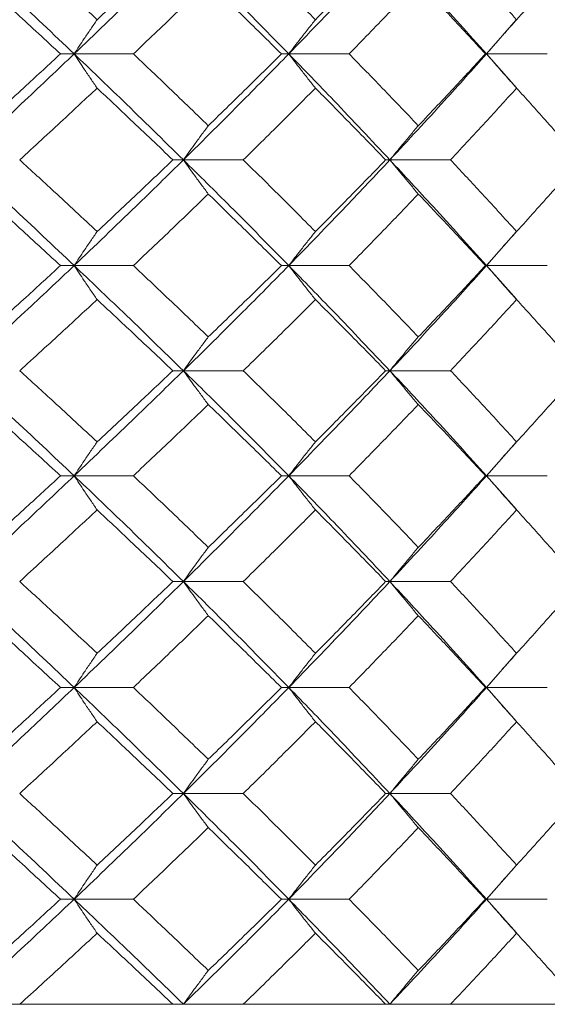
# Model space of a CAD drawing. Header units: inches. Extents: x -3.6 to 22.2, y -7.8 to 16.7.
# Tile 58 of 127: x 6.222 to 6.526, y 1.422 to 1.989. Entities that reach past the tile are written whole.
import ezdxf

# ---------------------------------------------------------------- set-up
doc = ezdxf.new("R2010")
doc.units = ezdxf.units.IN
doc.header["$MEASUREMENT"] = 0

msp = doc.modelspace()

# ---------------------------------------------------------------- linework, layer by layer
at = {"color": 7, "linetype": 'Continuous', "lineweight": 15}
for p, q in [((6.49116, 1.96975), (6.50835, 1.98935)), ((6.25337, 1.96975), (6.24547, 1.96975)), ((6.25337, 1.96975), (6.28753, 1.96975)), ((6.37713, 1.96975), (6.37285, 1.96975)), ((6.37713, 1.96975), (6.41193, 1.96975)), ((6.49116, 1.96975), (6.49054, 1.96975)), ((6.50839, 1.95015), (6.49116, 1.96975)), ((6.49116, 1.96975), (6.52622, 1.96975)), ((6.31639, 1.90862), (6.31029, 1.90862)), ((6.31639, 1.90862), (6.35091, 1.90862)), ((6.43544, 1.90862), (6.43299, 1.90862)), ((6.43544, 1.90862), (6.47042, 1.90862)), ((6.49116, 1.84767), (6.50834, 1.86719)), ((6.25337, 1.84767), (6.24547, 1.84767)), ((6.25337, 1.84767), (6.28753, 1.84767)), ((6.37713, 1.84767), (6.37285, 1.84767)), ((6.37713, 1.84767), (6.41193, 1.84767)), ((6.49116, 1.84767), (6.49054, 1.84767)), ((6.50839, 1.82821), (6.49116, 1.84767)), ((6.49116, 1.84767), (6.52622, 1.84767)), ((6.31639, 1.78705), (6.31029, 1.78705)), ((6.31639, 1.78705), (6.35091, 1.78705)), ((6.43544, 1.78705), (6.43299, 1.78705)), ((6.43544, 1.78705), (6.47042, 1.78705)), ((6.49116, 1.72643), (6.50835, 1.74589)), ((6.25337, 1.72643), (6.24547, 1.72643)), ((6.25337, 1.72643), (6.28753, 1.72643)), ((6.37713, 1.72643), (6.37285, 1.72643)), ((6.37713, 1.72643), (6.41193, 1.72643)), ((6.49116, 1.72643), (6.49054, 1.72643)), ((6.50839, 1.70692), (6.49116, 1.72643)), ((6.49116, 1.72643), (6.52622, 1.72643)), ((6.31639, 1.66547), (6.31029, 1.66547)), ((6.31639, 1.66547), (6.35091, 1.66547)), ((6.43544, 1.66547), (6.43299, 1.66547)), ((6.43544, 1.66547), (6.47042, 1.66547)), ((6.49116, 1.60435), (6.50835, 1.62395)), ((6.25337, 1.60435), (6.24547, 1.60435)), ((6.25337, 1.60435), (6.28753, 1.60435)), ((6.37713, 1.60435), (6.37285, 1.60435)), ((6.37713, 1.60435), (6.41193, 1.60435)), ((6.49116, 1.60435), (6.49054, 1.60435)), ((6.50839, 1.58475), (6.49116, 1.60435)), ((6.49116, 1.60435), (6.52622, 1.60435)), ((6.31639, 1.54322), (6.31029, 1.54322)), ((6.31639, 1.54322), (6.35091, 1.54322)), ((6.43544, 1.54322), (6.43299, 1.54322)), ((6.43544, 1.54322), (6.47042, 1.54322)), ((6.49116, 1.48227), (6.50834, 1.50179)), ((6.25337, 1.48227), (6.24547, 1.48227)), ((6.25337, 1.48227), (6.28753, 1.48227)), ((6.37713, 1.48227), (6.37285, 1.48227)), ((6.37713, 1.48227), (6.41193, 1.48227)), ((6.49116, 1.48227), (6.49054, 1.48227)), ((6.50839, 1.46281), (6.49116, 1.48227)), ((6.49116, 1.48227), (6.52622, 1.48227)), ((5.48917, 1.42165), (6.95717, 1.42165)), ((6.31029, 1.42165), (6.22196, 1.42165)), ((6.43299, 1.42165), (6.35091, 1.42165)), ((6.54535, 1.42165), (6.47042, 1.42165))]:
    msp.add_line(p, q, dxfattribs=at)
for points, knots in [([(6.25337, 1.96975), (6.24135, 1.98116), (6.2199, 2.00154), (6.19793, 2.02191), (6.18827, 2.03087)], [0, 0, 0, 0, 0.560155, 1, 1, 1, 1]), ([(6.26661, 1.98947), (6.25834, 1.9972), (6.24358, 2.011), (6.22857, 2.0248), (6.22196, 2.03087)], [0, 0, 0, 0, 0.560135, 1, 1, 1, 1]), ([(6.25337, 1.96975), (6.26528, 1.98116), (6.28655, 2.00154), (6.30727, 2.02191), (6.31639, 2.03087)], [0, 0, 0, 0, 0.560155, 1, 1, 1, 1]), ([(6.26661, 1.98947), (6.27483, 1.9972), (6.28951, 2.011), (6.30394, 2.0248), (6.31029, 2.03087)], [0, 0, 0, 0, 0.5601361, 1, 1, 1, 1]), ([(6.37713, 1.96975), (6.36595, 1.98116), (6.34599, 2.00154), (6.32543, 2.02191), (6.31639, 2.03087)], [0, 0, 0, 0, 0.560155, 1, 1, 1, 1]), ([(6.39252, 1.98947), (6.38482, 1.9972), (6.37109, 2.011), (6.35708, 2.0248), (6.35091, 2.03087)], [0, 0, 0, 0, 0.560136, 1, 1, 1, 1]), ([(6.37713, 1.96975), (6.38819, 1.98116), (6.40792, 2.00154), (6.42704, 2.02191), (6.43544, 2.03087)], [0, 0, 0, 0, 0.560155, 1, 1, 1, 1]), ([(6.39252, 1.98947), (6.40015, 1.9972), (6.41378, 2.011), (6.42712, 2.0248), (6.43299, 2.03087)], [0, 0, 0, 0, 0.560136, 1, 1, 1, 1]), ([(6.49116, 1.96975), (6.48094, 1.98116), (6.46269, 2.00154), (6.44377, 2.02191), (6.43544, 2.03087)], [0, 0, 0, 0, 0.560155, 1, 1, 1, 1]), ([(6.50852, 1.98947), (6.50149, 1.9972), (6.48895, 2.011), (6.47608, 2.0248), (6.47042, 2.03087)], [0, 0, 0, 0, 0.560136, 1, 1, 1, 1]), ([(6.50852, 1.98947), (6.51548, 1.9972), (6.52791, 2.011), (6.54002, 2.0248), (6.54535, 2.03087)], [0, 0, 0, 0, 0.560136, 1, 1, 1, 1]), ([(6.24547, 1.96975), (6.23712, 1.97748), (6.2222, 1.99129), (6.20704, 2.00509), (6.20038, 2.01116)], [0, 0, 0, 0, 0.560071, 1, 1, 1, 1]), ([(6.28753, 1.96975), (6.29566, 1.97748), (6.31018, 1.99129), (6.32444, 2.00509), (6.33072, 2.01116)], [0, 0, 0, 0, 0.56007, 1, 1, 1, 1]), ([(6.37285, 1.96975), (6.36506, 1.97748), (6.35114, 1.99129), (6.33696, 2.00509), (6.33072, 2.01116)], [0, 0, 0, 0, 0.560071, 1, 1, 1, 1]), ([(6.41193, 1.96975), (6.41946, 1.97748), (6.4329, 1.99129), (6.44605, 2.00509), (6.45184, 2.01116)], [0, 0, 0, 0, 0.560071, 1, 1, 1, 1]), ([(6.49054, 1.96975), (6.4834, 1.97748), (6.47065, 1.99129), (6.45759, 2.00509), (6.45184, 2.01116)], [0, 0, 0, 0, 0.560071, 1, 1, 1, 1]), ([(6.26661, 1.98947), (6.26537, 1.98766), (6.26289, 1.98404), (6.25847, 1.97749), (6.25531, 1.97269), (6.25337, 1.96975)], [0, 0, 0, 0, 0.278679, 0.557354, 1, 1, 1, 1]), ([(6.39252, 1.98947), (6.39108, 1.98766), (6.3882, 1.98404), (6.38306, 1.97749), (6.37939, 1.97269), (6.37713, 1.96975)], [0, 0, 0, 0, 0.278675, 0.557352, 1, 1, 1, 1]), ([(6.50852, 1.98947), (6.5069, 1.98766), (6.50365, 1.98404), (6.49785, 1.97749), (6.49371, 1.97269), (6.49116, 1.96975)], [0, 0, 0, 0, 0.278675, 0.557353, 1, 1, 1, 1]), ([(6.18827, 1.90862), (6.20055, 1.92003), (6.2225, 1.9404), (6.24394, 1.96078), (6.25337, 1.96975)], [0, 0, 0, 0, 0.559853, 1, 1, 1, 1]), ([(6.20038, 1.92833), (6.20886, 1.93606), (6.224, 1.94986), (6.23891, 1.96367), (6.24547, 1.96975)], [0, 0, 0, 0, 0.559933, 1, 1, 1, 1]), ([(6.26661, 1.95002), (6.26537, 1.95183), (6.26289, 1.95545), (6.25847, 1.962), (6.25531, 1.9668), (6.25337, 1.96975)], [0, 0, 0, 0, 0.278679, 0.557353, 1, 1, 1, 1]), ([(6.31639, 1.90862), (6.30477, 1.92003), (6.28402, 1.9404), (6.26274, 1.96078), (6.25337, 1.96975)], [0, 0, 0, 0, 0.559853, 1, 1, 1, 1]), ([(6.33072, 1.92833), (6.32273, 1.93606), (6.30845, 1.94986), (6.29393, 1.96367), (6.28753, 1.96975)], [0, 0, 0, 0, 0.559933, 1, 1, 1, 1]), ([(6.31639, 1.90862), (6.32788, 1.92003), (6.34842, 1.9404), (6.36836, 1.96078), (6.37713, 1.96975)], [0, 0, 0, 0, 0.559852, 1, 1, 1, 1]), ([(6.33072, 1.92833), (6.33866, 1.93606), (6.35283, 1.94986), (6.36673, 1.96367), (6.37285, 1.96975)], [0, 0, 0, 0, 0.559932, 1, 1, 1, 1]), ([(6.39252, 1.95002), (6.39108, 1.95183), (6.3882, 1.95545), (6.38306, 1.962), (6.37939, 1.9668), (6.37713, 1.96975)], [0, 0, 0, 0, 0.278675, 0.55735, 1, 1, 1, 1]), ([(6.43544, 1.90862), (6.42473, 1.92003), (6.40559, 1.9404), (6.38583, 1.96078), (6.37713, 1.96975)], [0, 0, 0, 0, 0.559853, 1, 1, 1, 1]), ([(6.45184, 1.92833), (6.44447, 1.93606), (6.43131, 1.94986), (6.41785, 1.96367), (6.41193, 1.96975)], [0, 0, 0, 0, 0.5599331, 1, 1, 1, 1]), ([(6.43544, 1.90862), (6.44602, 1.92003), (6.46492, 1.9404), (6.48314, 1.96078), (6.49116, 1.96975)], [0, 0, 0, 0, 0.5598531, 1, 1, 1, 1]), ([(6.45184, 1.92833), (6.45915, 1.93606), (6.47219, 1.94986), (6.48493, 1.96367), (6.49054, 1.96975)], [0, 0, 0, 0, 0.559933, 1, 1, 1, 1]), ([(6.50852, 1.95002), (6.5069, 1.95183), (6.50365, 1.95545), (6.49785, 1.962), (6.49371, 1.9668), (6.49116, 1.96975)], [0, 0, 0, 0, 0.278675, 0.557351, 1, 1, 1, 1]), ([(6.22196, 1.90862), (6.23036, 1.91635), (6.24536, 1.93014), (6.26012, 1.94395), (6.26661, 1.95002)], [0, 0, 0, 0, 0.5598671, 1, 1, 1, 1]), ([(6.31029, 1.90862), (6.3022, 1.91635), (6.28776, 1.93014), (6.27308, 1.94395), (6.26661, 1.95002)], [0, 0, 0, 0, 0.559867, 1, 1, 1, 1]), ([(6.35091, 1.90862), (6.35875, 1.91635), (6.37276, 1.93014), (6.38648, 1.94395), (6.39252, 1.95002)], [0, 0, 0, 0, 0.5598676, 1, 1, 1, 1]), ([(6.43299, 1.90862), (6.42551, 1.91635), (6.41216, 1.93014), (6.39852, 1.94395), (6.39252, 1.95002)], [0, 0, 0, 0, 0.559868, 1, 1, 1, 1]), ([(6.47042, 1.90862), (6.47761, 1.91635), (6.49047, 1.93014), (6.50301, 1.94395), (6.50852, 1.95002)], [0, 0, 0, 0, 0.559868, 1, 1, 1, 1]), ([(6.54535, 1.90862), (6.53856, 1.91635), (6.52644, 1.93014), (6.514, 1.94395), (6.50852, 1.95002)], [0, 0, 0, 0, 0.559868, 1, 1, 1, 1]), ([(6.33072, 1.92833), (6.32938, 1.92652), (6.32669, 1.9229), (6.32191, 1.91635), (6.31849, 1.91156), (6.31639, 1.90862)], [0, 0, 0, 0, 0.278776, 0.557551, 1, 1, 1, 1]), ([(6.45184, 1.92833), (6.4503, 1.92652), (6.44723, 1.9229), (6.44176, 1.91635), (6.43785, 1.91156), (6.43544, 1.90862)], [0, 0, 0, 0, 0.278775, 0.557551, 1, 1, 1, 1]), ([(6.25337, 1.84767), (6.24136, 1.85903), (6.21988, 1.87933), (6.19793, 1.89967), (6.18827, 1.90862)], [0, 0, 0, 0, 0.5595496, 1, 1, 1, 1]), ([(6.26661, 1.8673), (6.25834, 1.87501), (6.24357, 1.88877), (6.22857, 1.90255), (6.22196, 1.90862)], [0, 0, 0, 0, 0.559731, 1, 1, 1, 1]), ([(6.25337, 1.84767), (6.26528, 1.85903), (6.28656, 1.87933), (6.30727, 1.89967), (6.31639, 1.90862)], [0, 0, 0, 0, 0.55955, 1, 1, 1, 1]), ([(6.26661, 1.8673), (6.27483, 1.87501), (6.28952, 1.88877), (6.30394, 1.90255), (6.31029, 1.90862)], [0, 0, 0, 0, 0.55973, 1, 1, 1, 1]), ([(6.33072, 1.88894), (6.32938, 1.89074), (6.32669, 1.89435), (6.3219, 1.9009), (6.31848, 1.90569), (6.31639, 1.90862)], [0, 0, 0, 0, 0.278869, 0.557739, 1, 1, 1, 1]), ([(6.37713, 1.84767), (6.36595, 1.85903), (6.34598, 1.87933), (6.32543, 1.89967), (6.31639, 1.90862)], [0, 0, 0, 0, 0.559551, 1, 1, 1, 1]), ([(6.39252, 1.8673), (6.38483, 1.87501), (6.37109, 1.88877), (6.35708, 1.90255), (6.35091, 1.90862)], [0, 0, 0, 0, 0.5597304, 1, 1, 1, 1]), ([(6.37713, 1.84767), (6.38818, 1.85903), (6.40794, 1.87933), (6.42703, 1.89967), (6.43544, 1.90862)], [0, 0, 0, 0, 0.55955, 1, 1, 1, 1]), ([(6.39252, 1.8673), (6.40015, 1.87501), (6.41378, 1.88877), (6.42712, 1.90255), (6.43299, 1.90862)], [0, 0, 0, 0, 0.559731, 1, 1, 1, 1]), ([(6.45184, 1.88894), (6.4503, 1.89074), (6.44723, 1.89435), (6.44176, 1.9009), (6.43784, 1.90569), (6.43544, 1.90862)], [0, 0, 0, 0, 0.27887, 0.557739, 1, 1, 1, 1]), ([(6.49116, 1.84767), (6.48094, 1.85903), (6.46268, 1.87933), (6.44377, 1.89967), (6.43544, 1.90862)], [0, 0, 0, 0, 0.55955, 1, 1, 1, 1]), ([(6.50852, 1.8673), (6.5015, 1.87501), (6.48894, 1.88877), (6.47608, 1.90255), (6.47042, 1.90862)], [0, 0, 0, 0, 0.55973, 1, 1, 1, 1]), ([(6.50852, 1.8673), (6.51548, 1.87501), (6.52792, 1.88877), (6.54002, 1.90255), (6.54535, 1.90862)], [0, 0, 0, 0, 0.5597302, 1, 1, 1, 1]), ([(6.24547, 1.84767), (6.23712, 1.85536), (6.22219, 1.86911), (6.20705, 1.88287), (6.20038, 1.88894)], [0, 0, 0, 0, 0.5596641, 1, 1, 1, 1]), ([(6.28753, 1.84767), (6.29566, 1.85536), (6.31019, 1.86911), (6.32444, 1.88287), (6.33072, 1.88894)], [0, 0, 0, 0, 0.559664, 1, 1, 1, 1]), ([(6.37285, 1.84767), (6.36506, 1.85536), (6.35114, 1.86911), (6.33696, 1.88287), (6.33072, 1.88894)], [0, 0, 0, 0, 0.559664, 1, 1, 1, 1]), ([(6.41193, 1.84767), (6.41946, 1.85536), (6.43291, 1.86911), (6.44605, 1.88287), (6.45184, 1.88894)], [0, 0, 0, 0, 0.5596644, 1, 1, 1, 1]), ([(6.49054, 1.84767), (6.4834, 1.85536), (6.47064, 1.86911), (6.45759, 1.88287), (6.45184, 1.88894)], [0, 0, 0, 0, 0.559664, 1, 1, 1, 1]), ([(6.26661, 1.8673), (6.26537, 1.8655), (6.26289, 1.86189), (6.25847, 1.85536), (6.25531, 1.85059), (6.25337, 1.84767)], [0, 0, 0, 0, 0.279169, 0.558338, 1, 1, 1, 1]), ([(6.39252, 1.8673), (6.39107, 1.8655), (6.38819, 1.86189), (6.38305, 1.85536), (6.37938, 1.85059), (6.37713, 1.84767)], [0, 0, 0, 0, 0.279166, 0.558335, 1, 1, 1, 1]), ([(6.50852, 1.8673), (6.50689, 1.8655), (6.50364, 1.86189), (6.49784, 1.85536), (6.4937, 1.85059), (6.49116, 1.84767)], [0, 0, 0, 0, 0.279166, 0.558336, 1, 1, 1, 1]), ([(6.18827, 1.78705), (6.20055, 1.79833), (6.22251, 1.81851), (6.24393, 1.83875), (6.25337, 1.84767)], [0, 0, 0, 0, 0.559248, 1, 1, 1, 1]), ([(6.20038, 1.80655), (6.20886, 1.81421), (6.22401, 1.8279), (6.23891, 1.84162), (6.24547, 1.84767)], [0, 0, 0, 0, 0.559528, 1, 1, 1, 1]), ([(6.26661, 1.82807), (6.26537, 1.82987), (6.26288, 1.83347), (6.25846, 1.83998), (6.25531, 1.84475), (6.25337, 1.84767)], [0, 0, 0, 0, 0.2793569, 0.5587139, 1, 1, 1, 1]), ([(6.31639, 1.78705), (6.30478, 1.79833), (6.28401, 1.81851), (6.26275, 1.83875), (6.25337, 1.84767)], [0, 0, 0, 0, 0.559248, 1, 1, 1, 1]), ([(6.33072, 1.80655), (6.32273, 1.81421), (6.30845, 1.8279), (6.29393, 1.84162), (6.28753, 1.84767)], [0, 0, 0, 0, 0.559528, 1, 1, 1, 1]), ([(6.31639, 1.78705), (6.32788, 1.79833), (6.34843, 1.81851), (6.36835, 1.83875), (6.37713, 1.84767)], [0, 0, 0, 0, 0.559248, 1, 1, 1, 1]), ([(6.33072, 1.80655), (6.33865, 1.81421), (6.35284, 1.8279), (6.36673, 1.84162), (6.37285, 1.84767)], [0, 0, 0, 0, 0.559527, 1, 1, 1, 1]), ([(6.39252, 1.82807), (6.39107, 1.82987), (6.38818, 1.83347), (6.38305, 1.83998), (6.37938, 1.84475), (6.37713, 1.84767)], [0, 0, 0, 0, 0.279355, 0.558712, 1, 1, 1, 1]), ([(6.43544, 1.78705), (6.42473, 1.79833), (6.40558, 1.81851), (6.38583, 1.83875), (6.37713, 1.84767)], [0, 0, 0, 0, 0.559248, 1, 1, 1, 1]), ([(6.45184, 1.80655), (6.44447, 1.81421), (6.4313, 1.8279), (6.41785, 1.84162), (6.41193, 1.84767)], [0, 0, 0, 0, 0.5595274, 1, 1, 1, 1]), ([(6.43544, 1.78705), (6.44602, 1.79833), (6.46493, 1.81851), (6.48314, 1.83875), (6.49116, 1.84767)], [0, 0, 0, 0, 0.559248, 1, 1, 1, 1]), ([(6.45184, 1.80655), (6.45914, 1.81421), (6.4722, 1.8279), (6.48493, 1.84162), (6.49054, 1.84767)], [0, 0, 0, 0, 0.559527, 1, 1, 1, 1]), ([(6.50852, 1.82807), (6.50689, 1.82987), (6.50363, 1.83347), (6.49784, 1.83998), (6.4937, 1.84475), (6.49116, 1.84767)], [0, 0, 0, 0, 0.279355, 0.558712, 1, 1, 1, 1]), ([(6.22196, 1.78705), (6.23036, 1.79469), (6.24537, 1.80835), (6.26012, 1.82204), (6.26661, 1.82807)], [0, 0, 0, 0, 0.559461, 1, 1, 1, 1]), ([(6.31029, 1.78705), (6.3022, 1.79469), (6.28776, 1.80835), (6.27308, 1.82204), (6.26661, 1.82807)], [0, 0, 0, 0, 0.559461, 1, 1, 1, 1]), ([(6.35091, 1.78705), (6.35875, 1.79469), (6.37276, 1.80835), (6.38648, 1.82204), (6.39252, 1.82807)], [0, 0, 0, 0, 0.559461, 1, 1, 1, 1]), ([(6.43299, 1.78705), (6.42551, 1.79469), (6.41215, 1.80835), (6.39852, 1.82204), (6.39252, 1.82807)], [0, 0, 0, 0, 0.5594609, 1, 1, 1, 1]), ([(6.47042, 1.78705), (6.47761, 1.79469), (6.49047, 1.80835), (6.503, 1.82204), (6.50852, 1.82807)], [0, 0, 0, 0, 0.5594611, 1, 1, 1, 1]), ([(6.54535, 1.78705), (6.53856, 1.79469), (6.52644, 1.80835), (6.514, 1.82204), (6.50852, 1.82807)], [0, 0, 0, 0, 0.559461, 1, 1, 1, 1]), ([(6.33072, 1.80655), (6.32937, 1.80476), (6.32668, 1.80116), (6.32189, 1.79468), (6.31848, 1.78994), (6.31639, 1.78705)], [0, 0, 0, 0, 0.279853, 0.559706, 1, 1, 1, 1]), ([(6.45184, 1.80655), (6.4503, 1.80476), (6.44722, 1.80116), (6.44174, 1.79468), (6.43783, 1.78994), (6.43544, 1.78705)], [0, 0, 0, 0, 0.279853, 0.559706, 1, 1, 1, 1]), ([(6.25337, 1.72643), (6.24135, 1.73777), (6.21991, 1.75801), (6.19792, 1.77819), (6.18827, 1.78705)], [0, 0, 0, 0, 0.560759, 1, 1, 1, 1]), ([(6.26661, 1.74602), (6.25834, 1.7537), (6.24358, 1.76739), (6.22856, 1.78104), (6.22196, 1.78705)], [0, 0, 0, 0, 0.560541, 1, 1, 1, 1]), ([(6.25337, 1.72643), (6.26529, 1.73777), (6.28653, 1.75801), (6.30728, 1.77819), (6.31639, 1.78705)], [0, 0, 0, 0, 0.560759, 1, 1, 1, 1]), ([(6.26661, 1.74602), (6.27484, 1.7537), (6.2895, 1.76739), (6.30394, 1.78104), (6.31029, 1.78705)], [0, 0, 0, 0, 0.560542, 1, 1, 1, 1]), ([(6.33072, 1.76754), (6.32937, 1.76934), (6.32668, 1.77293), (6.32189, 1.77942), (6.31848, 1.78415), (6.31639, 1.78705)], [0, 0, 0, 0, 0.2798527, 0.5597054, 1, 1, 1, 1]), ([(6.37713, 1.72643), (6.36595, 1.73777), (6.346, 1.75801), (6.32542, 1.77819), (6.31639, 1.78705)], [0, 0, 0, 0, 0.560759, 1, 1, 1, 1]), ([(6.39252, 1.74602), (6.38482, 1.7537), (6.3711, 1.76739), (6.35707, 1.78104), (6.35091, 1.78705)], [0, 0, 0, 0, 0.5605413, 1, 1, 1, 1]), ([(6.37713, 1.72643), (6.38819, 1.73777), (6.40791, 1.75801), (6.42704, 1.77819), (6.43544, 1.78705)], [0, 0, 0, 0, 0.560759, 1, 1, 1, 1]), ([(6.39252, 1.74602), (6.40015, 1.7537), (6.41377, 1.76739), (6.42712, 1.78104), (6.43299, 1.78705)], [0, 0, 0, 0, 0.560541, 1, 1, 1, 1]), ([(6.45184, 1.76754), (6.4503, 1.76934), (6.44722, 1.77293), (6.44174, 1.77942), (6.43783, 1.78415), (6.43544, 1.78705)], [0, 0, 0, 0, 0.279853, 0.559706, 1, 1, 1, 1]), ([(6.49116, 1.72643), (6.48094, 1.73777), (6.4627, 1.75801), (6.44376, 1.77819), (6.43544, 1.78705)], [0, 0, 0, 0, 0.560759, 1, 1, 1, 1]), ([(6.50852, 1.74602), (6.50149, 1.7537), (6.48895, 1.76739), (6.47608, 1.78104), (6.47042, 1.78705)], [0, 0, 0, 0, 0.560541, 1, 1, 1, 1]), ([(6.50852, 1.74602), (6.51549, 1.7537), (6.52791, 1.76739), (6.54002, 1.78104), (6.54535, 1.78705)], [0, 0, 0, 0, 0.560541, 1, 1, 1, 1]), ([(6.24547, 1.72643), (6.23712, 1.73411), (6.2222, 1.74783), (6.20704, 1.76152), (6.20038, 1.76754)], [0, 0, 0, 0, 0.560476, 1, 1, 1, 1]), ([(6.28753, 1.72643), (6.29566, 1.73411), (6.31018, 1.74783), (6.32445, 1.76152), (6.33072, 1.76754)], [0, 0, 0, 0, 0.5604753, 1, 1, 1, 1]), ([(6.37285, 1.72643), (6.36505, 1.73411), (6.35115, 1.74783), (6.33696, 1.76152), (6.33072, 1.76754)], [0, 0, 0, 0, 0.560476, 1, 1, 1, 1]), ([(6.41193, 1.72643), (6.41946, 1.73411), (6.4329, 1.74783), (6.44606, 1.76152), (6.45184, 1.76754)], [0, 0, 0, 0, 0.5604764, 1, 1, 1, 1]), ([(6.49054, 1.72643), (6.4834, 1.73411), (6.47065, 1.74783), (6.45758, 1.76152), (6.45184, 1.76754)], [0, 0, 0, 0, 0.560476, 1, 1, 1, 1]), ([(6.26661, 1.74602), (6.26537, 1.74422), (6.26288, 1.74062), (6.25846, 1.73411), (6.25531, 1.72934), (6.25337, 1.72643)], [0, 0, 0, 0, 0.2793569, 0.5587139, 1, 1, 1, 1]), ([(6.39252, 1.74602), (6.39107, 1.74422), (6.38818, 1.74062), (6.38305, 1.73411), (6.37938, 1.72934), (6.37713, 1.72643)], [0, 0, 0, 0, 0.279355, 0.558712, 1, 1, 1, 1]), ([(6.50852, 1.74602), (6.50689, 1.74422), (6.50363, 1.74062), (6.49784, 1.73411), (6.4937, 1.72934), (6.49116, 1.72643)], [0, 0, 0, 0, 0.279355, 0.558712, 1, 1, 1, 1]), ([(6.18827, 1.66547), (6.20056, 1.67687), (6.22249, 1.6972), (6.24394, 1.7175), (6.25337, 1.72643)], [0, 0, 0, 0, 0.560458, 1, 1, 1, 1]), ([(6.20038, 1.68516), (6.20886, 1.69287), (6.224, 1.70664), (6.23892, 1.72038), (6.24547, 1.72643)], [0, 0, 0, 0, 0.560339, 1, 1, 1, 1]), ([(6.26661, 1.70679), (6.26537, 1.7086), (6.26289, 1.7122), (6.25847, 1.71873), (6.25531, 1.7235), (6.25337, 1.72643)], [0, 0, 0, 0, 0.279169, 0.558338, 1, 1, 1, 1]), ([(6.31639, 1.66547), (6.30477, 1.67687), (6.28404, 1.6972), (6.26274, 1.7175), (6.25337, 1.72643)], [0, 0, 0, 0, 0.560458, 1, 1, 1, 1]), ([(6.33072, 1.68516), (6.32272, 1.69287), (6.30846, 1.70664), (6.29392, 1.72038), (6.28753, 1.72643)], [0, 0, 0, 0, 0.56034, 1, 1, 1, 1]), ([(6.31639, 1.66547), (6.32789, 1.67687), (6.34841, 1.6972), (6.36836, 1.7175), (6.37713, 1.72643)], [0, 0, 0, 0, 0.560458, 1, 1, 1, 1]), ([(6.33072, 1.68516), (6.33866, 1.69287), (6.35282, 1.70664), (6.36673, 1.72038), (6.37285, 1.72643)], [0, 0, 0, 0, 0.5603386, 1, 1, 1, 1]), ([(6.39252, 1.70679), (6.39107, 1.7086), (6.38819, 1.7122), (6.38305, 1.71873), (6.37938, 1.7235), (6.37713, 1.72643)], [0, 0, 0, 0, 0.279166, 0.558335, 1, 1, 1, 1]), ([(6.43544, 1.66547), (6.42473, 1.67687), (6.4056, 1.6972), (6.38583, 1.7175), (6.37713, 1.72643)], [0, 0, 0, 0, 0.560458, 1, 1, 1, 1]), ([(6.45184, 1.68516), (6.44447, 1.69287), (6.43131, 1.70664), (6.41785, 1.72038), (6.41193, 1.72643)], [0, 0, 0, 0, 0.560339, 1, 1, 1, 1]), ([(6.43544, 1.66547), (6.44603, 1.67687), (6.46491, 1.6972), (6.48315, 1.7175), (6.49116, 1.72643)], [0, 0, 0, 0, 0.560458, 1, 1, 1, 1]), ([(6.45184, 1.68516), (6.45915, 1.69287), (6.47219, 1.70664), (6.48493, 1.72038), (6.49054, 1.72643)], [0, 0, 0, 0, 0.560339, 1, 1, 1, 1]), ([(6.50852, 1.70679), (6.50689, 1.7086), (6.50364, 1.7122), (6.49784, 1.71873), (6.4937, 1.7235), (6.49116, 1.72643)], [0, 0, 0, 0, 0.279166, 0.558336, 1, 1, 1, 1]), ([(6.22196, 1.66547), (6.23036, 1.67319), (6.24536, 1.68697), (6.26012, 1.70074), (6.26661, 1.70679)], [0, 0, 0, 0, 0.560273, 1, 1, 1, 1]), ([(6.31029, 1.66547), (6.3022, 1.67319), (6.28777, 1.68697), (6.27307, 1.70074), (6.26661, 1.70679)], [0, 0, 0, 0, 0.560273, 1, 1, 1, 1]), ([(6.35091, 1.66547), (6.35875, 1.67319), (6.37275, 1.68697), (6.38648, 1.70074), (6.39252, 1.70679)], [0, 0, 0, 0, 0.560273, 1, 1, 1, 1]), ([(6.43299, 1.66547), (6.42551, 1.67319), (6.41216, 1.68697), (6.39852, 1.70074), (6.39252, 1.70679)], [0, 0, 0, 0, 0.560274, 1, 1, 1, 1]), ([(6.47042, 1.66547), (6.47762, 1.67319), (6.49046, 1.68697), (6.50301, 1.70074), (6.50852, 1.70679)], [0, 0, 0, 0, 0.560274, 1, 1, 1, 1]), ([(6.54535, 1.66547), (6.53856, 1.67319), (6.52644, 1.68697), (6.514, 1.70074), (6.50852, 1.70679)], [0, 0, 0, 0, 0.5602737, 1, 1, 1, 1]), ([(6.33072, 1.68516), (6.32938, 1.68335), (6.32669, 1.67974), (6.3219, 1.6732), (6.31848, 1.66841), (6.31639, 1.66547)], [0, 0, 0, 0, 0.278869, 0.557737, 1, 1, 1, 1]), ([(6.45184, 1.68516), (6.4503, 1.68335), (6.44723, 1.67974), (6.44176, 1.6732), (6.43784, 1.66841), (6.43544, 1.66547)], [0, 0, 0, 0, 0.27887, 0.557738, 1, 1, 1, 1]), ([(6.25337, 1.60435), (6.24135, 1.61576), (6.2199, 1.63614), (6.19793, 1.65651), (6.18827, 1.66547)], [0, 0, 0, 0, 0.560155, 1, 1, 1, 1]), ([(6.26661, 1.62407), (6.25834, 1.6318), (6.24358, 1.64561), (6.22857, 1.6594), (6.22196, 1.66547)], [0, 0, 0, 0, 0.560136, 1, 1, 1, 1]), ([(6.25337, 1.60435), (6.26528, 1.61576), (6.28655, 1.63614), (6.30727, 1.65651), (6.31639, 1.66547)], [0, 0, 0, 0, 0.560155, 1, 1, 1, 1]), ([(6.26661, 1.62407), (6.27483, 1.6318), (6.28951, 1.64561), (6.30394, 1.6594), (6.31029, 1.66547)], [0, 0, 0, 0, 0.560137, 1, 1, 1, 1]), ([(6.33072, 1.64576), (6.32938, 1.64757), (6.32669, 1.65119), (6.32191, 1.65774), (6.31849, 1.66253), (6.31639, 1.66547)], [0, 0, 0, 0, 0.278776, 0.557551, 1, 1, 1, 1]), ([(6.37713, 1.60435), (6.36595, 1.61576), (6.34599, 1.63614), (6.32543, 1.65651), (6.31639, 1.66547)], [0, 0, 0, 0, 0.560155, 1, 1, 1, 1]), ([(6.39252, 1.62407), (6.38482, 1.6318), (6.37109, 1.64561), (6.35708, 1.6594), (6.35091, 1.66547)], [0, 0, 0, 0, 0.560137, 1, 1, 1, 1]), ([(6.37713, 1.60435), (6.38819, 1.61576), (6.40792, 1.63614), (6.42704, 1.65651), (6.43544, 1.66547)], [0, 0, 0, 0, 0.560155, 1, 1, 1, 1]), ([(6.39252, 1.62407), (6.40015, 1.6318), (6.41378, 1.64561), (6.42712, 1.6594), (6.43299, 1.66547)], [0, 0, 0, 0, 0.560137, 1, 1, 1, 1]), ([(6.45184, 1.64576), (6.4503, 1.64757), (6.44723, 1.65119), (6.44176, 1.65774), (6.43785, 1.66253), (6.43544, 1.66547)], [0, 0, 0, 0, 0.278775, 0.557551, 1, 1, 1, 1]), ([(6.49116, 1.60435), (6.48094, 1.61576), (6.46269, 1.63614), (6.44377, 1.65651), (6.43544, 1.66547)], [0, 0, 0, 0, 0.560155, 1, 1, 1, 1]), ([(6.50852, 1.62407), (6.50149, 1.6318), (6.48895, 1.64561), (6.47608, 1.6594), (6.47042, 1.66547)], [0, 0, 0, 0, 0.5601367, 1, 1, 1, 1]), ([(6.50852, 1.62407), (6.51548, 1.6318), (6.52791, 1.64561), (6.54002, 1.6594), (6.54535, 1.66547)], [0, 0, 0, 0, 0.560137, 1, 1, 1, 1]), ([(6.24547, 1.60435), (6.23712, 1.61208), (6.2222, 1.62589), (6.20704, 1.63969), (6.20038, 1.64576)], [0, 0, 0, 0, 0.560071, 1, 1, 1, 1]), ([(6.28753, 1.60435), (6.29566, 1.61208), (6.31018, 1.62589), (6.32444, 1.63969), (6.33072, 1.64576)], [0, 0, 0, 0, 0.56007, 1, 1, 1, 1]), ([(6.37285, 1.60435), (6.36506, 1.61208), (6.35114, 1.62589), (6.33696, 1.63969), (6.33072, 1.64576)], [0, 0, 0, 0, 0.560071, 1, 1, 1, 1]), ([(6.41193, 1.60435), (6.41946, 1.61208), (6.4329, 1.62589), (6.44605, 1.63969), (6.45184, 1.64576)], [0, 0, 0, 0, 0.560071, 1, 1, 1, 1]), ([(6.49054, 1.60435), (6.4834, 1.61208), (6.47065, 1.62589), (6.45759, 1.63969), (6.45184, 1.64576)], [0, 0, 0, 0, 0.560071, 1, 1, 1, 1]), ([(6.26661, 1.62407), (6.26537, 1.62226), (6.26289, 1.61864), (6.25847, 1.61209), (6.25531, 1.60729), (6.25337, 1.60435)], [0, 0, 0, 0, 0.278679, 0.557353, 1, 1, 1, 1]), ([(6.39252, 1.62407), (6.39108, 1.62226), (6.3882, 1.61864), (6.38306, 1.61209), (6.37939, 1.60729), (6.37713, 1.60435)], [0, 0, 0, 0, 0.278675, 0.55735, 1, 1, 1, 1]), ([(6.50852, 1.62407), (6.5069, 1.62226), (6.50365, 1.61864), (6.49785, 1.61209), (6.49371, 1.60729), (6.49116, 1.60435)], [0, 0, 0, 0, 0.278675, 0.557351, 1, 1, 1, 1]), ([(6.18827, 1.54322), (6.20055, 1.55463), (6.2225, 1.575), (6.24394, 1.59538), (6.25337, 1.60435)], [0, 0, 0, 0, 0.559853, 1, 1, 1, 1]), ([(6.20038, 1.56293), (6.20886, 1.57066), (6.224, 1.58446), (6.23891, 1.59827), (6.24547, 1.60435)], [0, 0, 0, 0, 0.5599339, 1, 1, 1, 1]), ([(6.26661, 1.58462), (6.26537, 1.58643), (6.26289, 1.59005), (6.25847, 1.5966), (6.25531, 1.6014), (6.25337, 1.60435)], [0, 0, 0, 0, 0.278679, 0.557354, 1, 1, 1, 1]), ([(6.31639, 1.54322), (6.30477, 1.55463), (6.28402, 1.575), (6.26274, 1.59538), (6.25337, 1.60435)], [0, 0, 0, 0, 0.559853, 1, 1, 1, 1]), ([(6.33072, 1.56293), (6.32273, 1.57066), (6.30845, 1.58446), (6.29393, 1.59827), (6.28753, 1.60435)], [0, 0, 0, 0, 0.559934, 1, 1, 1, 1]), ([(6.31639, 1.54322), (6.32788, 1.55463), (6.34842, 1.575), (6.36836, 1.59538), (6.37713, 1.60435)], [0, 0, 0, 0, 0.559852, 1, 1, 1, 1]), ([(6.33072, 1.56293), (6.33866, 1.57066), (6.35283, 1.58446), (6.36673, 1.59827), (6.37285, 1.60435)], [0, 0, 0, 0, 0.559933, 1, 1, 1, 1]), ([(6.39252, 1.58462), (6.39108, 1.58643), (6.3882, 1.59005), (6.38306, 1.5966), (6.37939, 1.6014), (6.37713, 1.60435)], [0, 0, 0, 0, 0.278675, 0.557352, 1, 1, 1, 1]), ([(6.43544, 1.54322), (6.42473, 1.55463), (6.40559, 1.575), (6.38583, 1.59538), (6.37713, 1.60435)], [0, 0, 0, 0, 0.559853, 1, 1, 1, 1]), ([(6.45184, 1.56293), (6.44447, 1.57066), (6.43131, 1.58446), (6.41785, 1.59827), (6.41193, 1.60435)], [0, 0, 0, 0, 0.559934, 1, 1, 1, 1]), ([(6.43544, 1.54322), (6.44602, 1.55463), (6.46492, 1.575), (6.48314, 1.59538), (6.49116, 1.60435)], [0, 0, 0, 0, 0.5598531, 1, 1, 1, 1]), ([(6.45184, 1.56293), (6.45915, 1.57066), (6.47219, 1.58446), (6.48493, 1.59827), (6.49054, 1.60435)], [0, 0, 0, 0, 0.559934, 1, 1, 1, 1]), ([(6.50852, 1.58462), (6.5069, 1.58643), (6.50365, 1.59005), (6.49785, 1.5966), (6.49371, 1.6014), (6.49116, 1.60435)], [0, 0, 0, 0, 0.278675, 0.557353, 1, 1, 1, 1]), ([(6.22196, 1.54322), (6.23036, 1.55095), (6.24536, 1.56474), (6.26012, 1.57855), (6.26661, 1.58462)], [0, 0, 0, 0, 0.5598671, 1, 1, 1, 1]), ([(6.31029, 1.54322), (6.3022, 1.55095), (6.28776, 1.56474), (6.27308, 1.57855), (6.26661, 1.58462)], [0, 0, 0, 0, 0.559867, 1, 1, 1, 1]), ([(6.35091, 1.54322), (6.35875, 1.55095), (6.37276, 1.56474), (6.38648, 1.57855), (6.39252, 1.58462)], [0, 0, 0, 0, 0.5598676, 1, 1, 1, 1]), ([(6.43299, 1.54322), (6.42551, 1.55095), (6.41216, 1.56474), (6.39852, 1.57855), (6.39252, 1.58462)], [0, 0, 0, 0, 0.559868, 1, 1, 1, 1]), ([(6.47042, 1.54322), (6.47761, 1.55095), (6.49047, 1.56474), (6.50301, 1.57855), (6.50852, 1.58462)], [0, 0, 0, 0, 0.559868, 1, 1, 1, 1]), ([(6.54535, 1.54322), (6.53856, 1.55095), (6.52644, 1.56474), (6.514, 1.57855), (6.50852, 1.58462)], [0, 0, 0, 0, 0.559868, 1, 1, 1, 1]), ([(6.33072, 1.56293), (6.32938, 1.56112), (6.32669, 1.5575), (6.32191, 1.55095), (6.31849, 1.54616), (6.31639, 1.54322)], [0, 0, 0, 0, 0.278774, 0.557551, 1, 1, 1, 1]), ([(6.45184, 1.56293), (6.4503, 1.56112), (6.44723, 1.5575), (6.44176, 1.55095), (6.43785, 1.54616), (6.43544, 1.54322)], [0, 0, 0, 0, 0.278774, 0.557551, 1, 1, 1, 1]), ([(6.25337, 1.48227), (6.24136, 1.49363), (6.21988, 1.51393), (6.19793, 1.53427), (6.18827, 1.54322)], [0, 0, 0, 0, 0.5595496, 1, 1, 1, 1]), ([(6.26661, 1.5019), (6.25834, 1.50961), (6.24357, 1.52337), (6.22857, 1.53715), (6.22196, 1.54322)], [0, 0, 0, 0, 0.559731, 1, 1, 1, 1]), ([(6.25337, 1.48227), (6.26528, 1.49363), (6.28656, 1.51393), (6.30727, 1.53427), (6.31639, 1.54322)], [0, 0, 0, 0, 0.55955, 1, 1, 1, 1]), ([(6.26661, 1.5019), (6.27483, 1.50961), (6.28952, 1.52337), (6.30394, 1.53715), (6.31029, 1.54322)], [0, 0, 0, 0, 0.55973, 1, 1, 1, 1]), ([(6.33072, 1.52354), (6.32938, 1.52534), (6.32669, 1.52895), (6.3219, 1.5355), (6.31848, 1.54029), (6.31639, 1.54322)], [0, 0, 0, 0, 0.27887, 0.557739, 1, 1, 1, 1]), ([(6.37713, 1.48227), (6.36595, 1.49363), (6.34598, 1.51393), (6.32543, 1.53427), (6.31639, 1.54322)], [0, 0, 0, 0, 0.559551, 1, 1, 1, 1]), ([(6.39252, 1.5019), (6.38483, 1.50961), (6.37109, 1.52337), (6.35708, 1.53715), (6.35091, 1.54322)], [0, 0, 0, 0, 0.5597304, 1, 1, 1, 1]), ([(6.37713, 1.48227), (6.38818, 1.49363), (6.40794, 1.51393), (6.42703, 1.53427), (6.43544, 1.54322)], [0, 0, 0, 0, 0.55955, 1, 1, 1, 1]), ([(6.39252, 1.5019), (6.40015, 1.50961), (6.41378, 1.52337), (6.42712, 1.53715), (6.43299, 1.54322)], [0, 0, 0, 0, 0.559731, 1, 1, 1, 1]), ([(6.45184, 1.52354), (6.4503, 1.52534), (6.44723, 1.52895), (6.44176, 1.5355), (6.43784, 1.54029), (6.43544, 1.54322)], [0, 0, 0, 0, 0.278871, 0.557739, 1, 1, 1, 1]), ([(6.49116, 1.48227), (6.48094, 1.49363), (6.46268, 1.51393), (6.44377, 1.53427), (6.43544, 1.54322)], [0, 0, 0, 0, 0.55955, 1, 1, 1, 1]), ([(6.50852, 1.5019), (6.5015, 1.50961), (6.48894, 1.52337), (6.47608, 1.53715), (6.47042, 1.54322)], [0, 0, 0, 0, 0.55973, 1, 1, 1, 1]), ([(6.50852, 1.5019), (6.51548, 1.50961), (6.52792, 1.52337), (6.54002, 1.53715), (6.54535, 1.54322)], [0, 0, 0, 0, 0.5597302, 1, 1, 1, 1]), ([(6.24547, 1.48227), (6.23712, 1.48996), (6.22219, 1.50371), (6.20705, 1.51747), (6.20038, 1.52354)], [0, 0, 0, 0, 0.559665, 1, 1, 1, 1]), ([(6.28753, 1.48227), (6.29566, 1.48996), (6.31019, 1.50371), (6.32444, 1.51747), (6.33072, 1.52354)], [0, 0, 0, 0, 0.559665, 1, 1, 1, 1]), ([(6.37285, 1.48227), (6.36506, 1.48996), (6.35114, 1.50371), (6.33696, 1.51747), (6.33072, 1.52354)], [0, 0, 0, 0, 0.559665, 1, 1, 1, 1]), ([(6.41193, 1.48227), (6.41946, 1.48996), (6.43291, 1.50371), (6.44605, 1.51747), (6.45184, 1.52354)], [0, 0, 0, 0, 0.5596651, 1, 1, 1, 1]), ([(6.49054, 1.48227), (6.4834, 1.48996), (6.47064, 1.50371), (6.45759, 1.51747), (6.45184, 1.52354)], [0, 0, 0, 0, 0.559665, 1, 1, 1, 1]), ([(6.26661, 1.5019), (6.26537, 1.5001), (6.26289, 1.49649), (6.25847, 1.48996), (6.25531, 1.48519), (6.25337, 1.48227)], [0, 0, 0, 0, 0.279171, 0.558336, 1, 1, 1, 1]), ([(6.39252, 1.5019), (6.39107, 1.5001), (6.38819, 1.49649), (6.38305, 1.48996), (6.37938, 1.48519), (6.37713, 1.48227)], [0, 0, 0, 0, 0.279167, 0.558334, 1, 1, 1, 1]), ([(6.50852, 1.5019), (6.50689, 1.5001), (6.50364, 1.49649), (6.49784, 1.48996), (6.4937, 1.48519), (6.49116, 1.48227)], [0, 0, 0, 0, 0.279168, 0.558335, 1, 1, 1, 1]), ([(6.18827, 1.42165), (6.20055, 1.43293), (6.22251, 1.45311), (6.24393, 1.47335), (6.25337, 1.48227)], [0, 0, 0, 0, 0.559248, 1, 1, 1, 1]), ([(6.20038, 1.44115), (6.20886, 1.44881), (6.22401, 1.4625), (6.23891, 1.47622), (6.24547, 1.48227)], [0, 0, 0, 0, 0.559528, 1, 1, 1, 1]), ([(6.26661, 1.46267), (6.26537, 1.46447), (6.26288, 1.46807), (6.25846, 1.47458), (6.25531, 1.47935), (6.25337, 1.48227)], [0, 0, 0, 0, 0.279359, 0.558716, 1, 1, 1, 1]), ([(6.31639, 1.42165), (6.30478, 1.43293), (6.28401, 1.45311), (6.26275, 1.47335), (6.25337, 1.48227)], [0, 0, 0, 0, 0.559248, 1, 1, 1, 1]), ([(6.33072, 1.44115), (6.32273, 1.44881), (6.30845, 1.4625), (6.29393, 1.47622), (6.28753, 1.48227)], [0, 0, 0, 0, 0.559528, 1, 1, 1, 1]), ([(6.31639, 1.42165), (6.32788, 1.43293), (6.34843, 1.45311), (6.36835, 1.47335), (6.37713, 1.48227)], [0, 0, 0, 0, 0.559248, 1, 1, 1, 1]), ([(6.33072, 1.44115), (6.33865, 1.44881), (6.35284, 1.4625), (6.36673, 1.47622), (6.37285, 1.48227)], [0, 0, 0, 0, 0.559527, 1, 1, 1, 1]), ([(6.39252, 1.46267), (6.39107, 1.46447), (6.38818, 1.46807), (6.38305, 1.47458), (6.37938, 1.47935), (6.37713, 1.48227)], [0, 0, 0, 0, 0.279357, 0.558714, 1, 1, 1, 1]), ([(6.43544, 1.42165), (6.42473, 1.43293), (6.40558, 1.45311), (6.38583, 1.47335), (6.37713, 1.48227)], [0, 0, 0, 0, 0.559248, 1, 1, 1, 1]), ([(6.45184, 1.44115), (6.44447, 1.44881), (6.4313, 1.4625), (6.41785, 1.47622), (6.41193, 1.48227)], [0, 0, 0, 0, 0.5595274, 1, 1, 1, 1]), ([(6.43544, 1.42165), (6.44602, 1.43293), (6.46493, 1.45311), (6.48314, 1.47335), (6.49116, 1.48227)], [0, 0, 0, 0, 0.559248, 1, 1, 1, 1]), ([(6.45184, 1.44115), (6.45914, 1.44881), (6.4722, 1.4625), (6.48493, 1.47622), (6.49054, 1.48227)], [0, 0, 0, 0, 0.559527, 1, 1, 1, 1]), ([(6.50852, 1.46267), (6.50689, 1.46447), (6.50363, 1.46807), (6.49784, 1.47458), (6.4937, 1.47935), (6.49116, 1.48227)], [0, 0, 0, 0, 0.2793576, 0.5587138, 1, 1, 1, 1]), ([(6.22196, 1.42165), (6.23036, 1.42929), (6.24537, 1.44295), (6.26012, 1.45664), (6.26661, 1.46267)], [0, 0, 0, 0, 0.559462, 1, 1, 1, 1]), ([(6.31029, 1.42165), (6.3022, 1.42929), (6.28776, 1.44295), (6.27308, 1.45664), (6.26661, 1.46267)], [0, 0, 0, 0, 0.559462, 1, 1, 1, 1]), ([(6.35091, 1.42165), (6.35875, 1.42929), (6.37276, 1.44295), (6.38648, 1.45664), (6.39252, 1.46267)], [0, 0, 0, 0, 0.559462, 1, 1, 1, 1]), ([(6.43299, 1.42165), (6.42551, 1.42929), (6.41215, 1.44295), (6.39852, 1.45664), (6.39252, 1.46267)], [0, 0, 0, 0, 0.559461, 1, 1, 1, 1]), ([(6.47042, 1.42165), (6.47761, 1.42929), (6.49047, 1.44295), (6.503, 1.45664), (6.50852, 1.46267)], [0, 0, 0, 0, 0.559461, 1, 1, 1, 1]), ([(6.54535, 1.42165), (6.53856, 1.42929), (6.52644, 1.44295), (6.514, 1.45664), (6.50852, 1.46267)], [0, 0, 0, 0, 0.559462, 1, 1, 1, 1]), ([(6.33072, 1.44115), (6.32937, 1.43936), (6.32668, 1.43576), (6.32189, 1.42928), (6.31848, 1.42454), (6.31639, 1.42165)], [0, 0, 0, 0, 0.279852, 0.559706, 1, 1, 1, 1]), ([(6.45184, 1.44115), (6.4503, 1.43936), (6.44722, 1.43576), (6.44174, 1.42928), (6.43783, 1.42454), (6.43544, 1.42165)], [0, 0, 0, 0, 0.279852, 0.559706, 1, 1, 1, 1])]:
    msp.add_open_spline(points, degree=3, knots=knots, dxfattribs=at)

doc.saveas('drawing.dxf')
